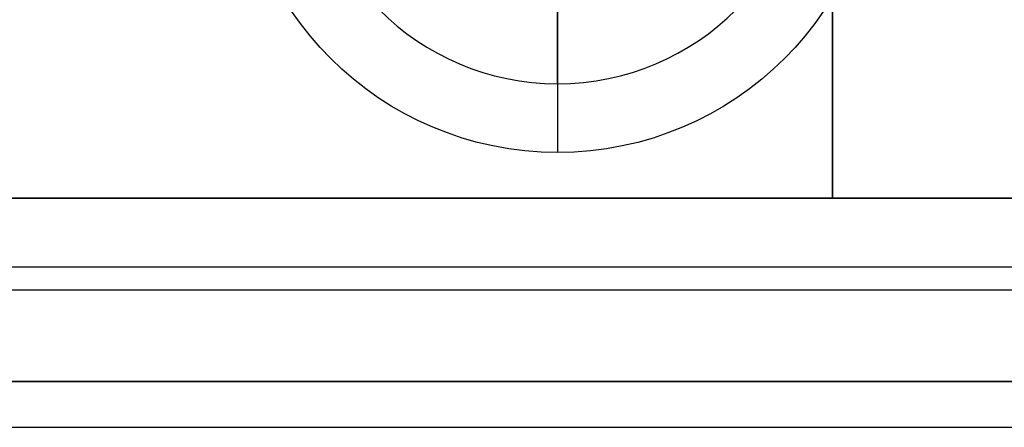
# Model space of a CAD drawing. Header units: millimetres. Extents: x -645 to 645, y -195 to 195.
# Tile 54 of 87: x 424.13 to 434.87, y -51.5 to -47.05. Entities that reach past the tile are written whole.
import ezdxf

# ---------------------------------------------------------------- set-up
doc = ezdxf.new("R2010")
doc.units = ezdxf.units.MM
doc.header["$MEASUREMENT"] = 0
doc.layers.add('Predefinito', color=7, linetype='Continuous', true_color=0x000000)

# ---------------------------------------------------------------- blocks, each defined once
blk = doc.blocks.new('062000094731')
at = {"layer": 'Predefinito'}
blk.add_line((-450, 51, 2), (450, 51, 2), dxfattribs=at)
for points in [[(450, 51, 4), (0, 51, 4), (-450, 51, 4)], [(450, 51), (0, 51), (-450, 51)]]:
    blk.add_open_spline(points, degree=2, dxfattribs=at)
blk = doc.blocks.new('156000095064')
at = {"layer": 'Predefinito'}
for p, q in [((-51.5, -451, 3), (-51.5, 451, 3)), ((-50, -451, 6), (-50, 451, 6)), ((-49, -451, -0.25), (-49, 451, -0.25)), ((-49, 433, -2.75), (-42.032, 433, -2.75))]:
    blk.add_line(p, q, dxfattribs=at)
for points in [[(-49, 451, 3), (-49, 0, 3), (-49, -451, 3)], [(-49, 433, -2), (-49, 442, -2), (-49, 451, -2)], [(-49, 433, -3.5), (-49, 433, -2.75), (-49, 433, -2)], [(-49, -433, -3.5), (-49, 0, -3.5), (-49, 433, -3.5)], [(-43, 433, -3.5), (-46, 433, -3.5), (-49, 433, -3.5)], [(-49, 433, -2), (-45.5, 433, -2), (-42, 433, -2)]]:
    blk.add_open_spline(points, degree=2, dxfattribs=at)
blk = doc.blocks.new('156000096064')
at = {"layer": 'Predefinito'}
for p, q in [((-49.75, -450.5, -7), (-49.75, 450.5, -7)), ((-46.75, 430, -5.25), (-48.5, 430, -7))]:
    blk.add_line(p, q, dxfattribs=at)
for start, end in [(0, 180), (180, 0)]:
    blk.add_arc((-45, 430, -7), 3.5, start, end, dxfattribs=at)
blk = doc.blocks.new('210000055013')
at = {"layer": 'Predefinito'}
for p, q in [((-2.75, 0, 8), (-1.454, 0, 8)), ((-1.5, 0, 6), (-2.75, 0, 8))]:
    blk.add_line(p, q, dxfattribs=at)
for start, end in [(0, 180), (180, 0)]:
    blk.add_arc((0, 0, 8), 2.75, start, end, dxfattribs=at)
blk = doc.blocks.new('Assem1')
at = {"layer": 'Predefinito', "extrusion": (-5.55112e-17, 0, -1), "rotation": 180}
blk.add_blockref('062000094731', (0, 0, 600), dxfattribs=at)
at = {"layer": 'Predefinito', "extrusion": (-2.22045e-16, 1.06532e-15, -1), "rotation": 90.00000000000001}
blk.add_blockref('156000095064', (0, 0, 601), dxfattribs=at)
at = {"layer": 'Predefinito', "extrusion": (-2.22045e-16, 1.06909e-15, -1), "rotation": 90.00000000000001}
blk.add_blockref('156000096064', (0, 0, 602), dxfattribs=at)
at = {"layer": 'Predefinito', "rotation": 90}
blk.add_blockref('210000055013', (430, -45, -603), dxfattribs=at)

msp = doc.modelspace()

# ---------------------------------------------------------------- block references
at = {"layer": 'Predefinito'}
msp.add_blockref('Assem1', (0, 0), dxfattribs=at)

doc.saveas('drawing.dxf')
